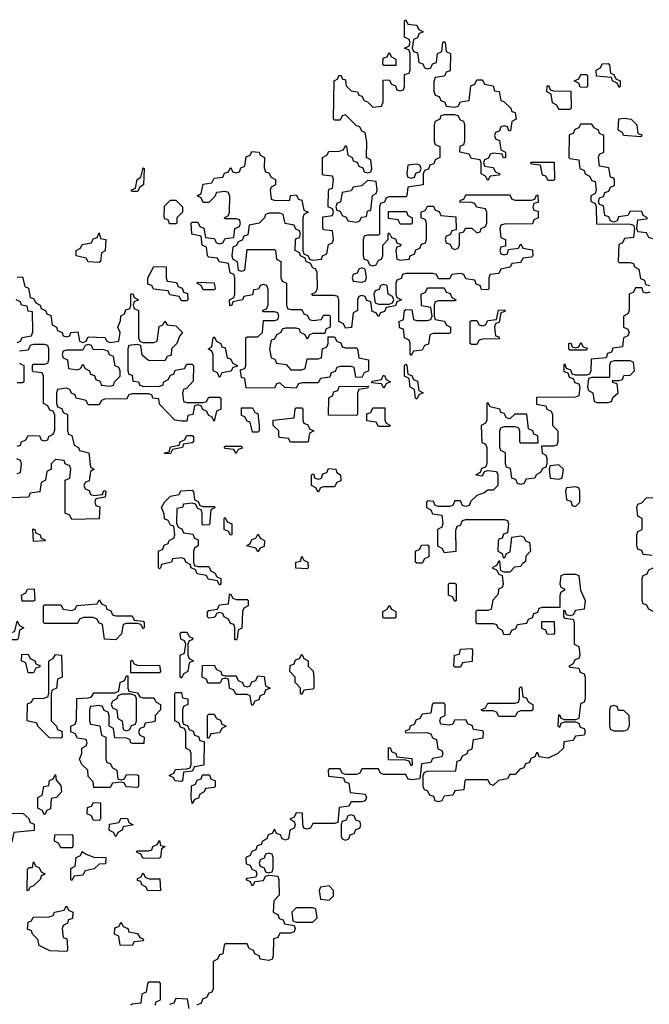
# Model space of a CAD drawing. Header units: inches. Extents: x 2774406 to 2911609, y 892737 to 1000506.
# Tile 52 of 79: x 2811619 to 2813920, y 965113 to 968714. Entities that reach past the tile are written whole.
import ezdxf

# ---------------------------------------------------------------- set-up
doc = ezdxf.new("R2010")
doc.units = ezdxf.units.IN
doc.header["$MEASUREMENT"] = 0
doc.layers.add('C8916', color=7, linetype='Continuous')

msp = doc.modelspace()

# ---------------------------------------------------------------- linework, layer by layer
at = {"layer": 'C8916', "color": 6}
for points in [[(2813110, 968534), (2813122, 968538), (2813128, 968552), (2813142, 968558), (2813146, 968590), (2813162, 968598), (2813166, 968630), (2813170, 968634), (2813174, 968630), (2813178, 968598), (2813194, 968590), (2813192.7, 968527.3), (2813178, 968522), (2813172, 968508), (2813138, 968502), (2813132.7, 968487.3), (2813132.7, 968452.7), (2813138, 968438), (2813152.7, 968432.7), (2813158, 968418), (2813172.7, 968412.7), (2813178, 968398), (2813210, 968394), (2813222, 968398), (2813230, 968414), (2813262, 968418), (2813267.3, 968472.7), (2813282, 968478), (2813290, 968494), (2813310, 968494), (2813318, 968478), (2813350, 968472), (2813354, 968454), (2813371.1, 968451.1), (2813378, 968418), (2813390, 968414), (2813414, 968390), (2813418, 968378), (2813430, 968374), (2813434, 968350), (2813418, 968342), (2813412.7, 968307.3), (2813407.3, 968307.3), (2813402, 968322), (2813390, 968326), (2813378, 968322), (2813372.7, 968307.3), (2813358, 968302), (2813354, 968290), (2813358, 968278), (2813372.7, 968272.7), (2813378, 968238), (2813394, 968230), (2813394, 968210), (2813387.3, 968207.3), (2813382, 968222), (2813350, 968226), (2813338, 968222), (2813332.7, 968207.3), (2813318, 968202), (2813314, 968190), (2813318, 968178), (2813350, 968174), (2813358, 968158), (2813374, 968150), (2813370, 968146), (2813338, 968142), (2813330, 968126), (2813322, 968142), (2813306, 968150), (2813306, 968190), (2813302, 968202), (2813270, 968206), (2813262, 968222), (2813228, 968230), (2813228.4, 968251.6), (2813242, 968258), (2813246, 968270), (2813246, 968330), (2813242, 968342), (2813230, 968346), (2813222, 968362), (2813210, 968366), (2813170, 968366), (2813158, 968362), (2813154, 968350), (2813138, 968342), (2813134, 968330), (2813134, 968270), (2813138, 968258), (2813154, 968250), (2813154, 968210), (2813138, 968202), (2813132.7, 968187.3), (2813118, 968182), (2813112.7, 968167.3), (2813098, 968162), (2813094, 968150), (2813094, 968110), (2813038, 968102), (2813034, 968070), (2813030, 968066), (2812970, 968066), (2812958, 968062), (2812952.7, 968047.3), (2812938, 968042), (2812934, 968030), (2812934, 967930), (2812930, 967926), (2812890, 967926), (2812878, 967922), (2812874, 967910), (2812874, 967850), (2812878, 967838), (2812890, 967834), (2812898, 967818), (2812910, 967814), (2812922, 967818), (2812930, 967834), (2812942, 967838), (2812946, 967850), (2812946, 967890), (2812966, 967910), (2812966, 967930), (2812970, 967934), (2812978, 967918), (2812992.7, 967912.7), (2812998, 967898), (2813012, 967892), (2813010, 967886), (2812998, 967882), (2812994, 967870), (2812998, 967838), (2813010, 967834), (2813042, 967838), (2813046, 967850), (2813062, 967858), (2813067.3, 967872.7), (2813082, 967878), (2813087.3, 967892.7), (2813102, 967898), (2813106, 967910), (2813106, 967970), (2813102, 967982), (2813086, 967990), (2813086, 968010), (2813102, 968018), (2813110, 968032), (2813132, 968032), (2813138, 968018), (2813152.7, 968012.7), (2813158, 967998), (2813212.7, 967992.7), (2813214, 967946), (2813198, 967942), (2813192.7, 967927.3), (2813178, 967922), (2813174, 967910), (2813178, 967898), (2813192.7, 967892.7), (2813198, 967878), (2813210, 967874), (2813222, 967878), (2813226, 967890), (2813226, 967934), (2813242, 967938), (2813248, 967952), (2813271.6, 967951.6), (2813290, 967934), (2813302, 967938), (2813306, 967950), (2813322, 967958), (2813326, 967970), (2813326, 968010), (2813322, 968022), (2813288.4, 968028.4), (2813282, 968042), (2813270, 968046), (2813227.3, 968047.3), (2813230, 968054), (2813242, 968058), (2813250, 968074), (2813410, 968074), (2813418, 968058), (2813430, 968054), (2813490, 968054), (2813502, 968058), (2813507.3, 968072.7), (2813512.7, 968072.7), (2813514, 968046), (2813498, 968042), (2813494, 968030), (2813498, 968018), (2813514, 968014), (2813514, 967990), (2813498, 967982), (2813492.7, 967967.3), (2813390, 967966), (2813378, 967962), (2813374, 967950), (2813378, 967918), (2813394, 967910), (2813394, 967886), (2813378, 967882), (2813374, 967870), (2813378, 967858), (2813390, 967854), (2813402, 967858), (2813406, 967874), (2813442, 967878), (2813450, 967894), (2813458, 967878), (2813492.7, 967872.7), (2813494, 967850), (2813490, 967846), (2813458, 967842), (2813450, 967826), (2813418, 967822), (2813411.6, 967808.4), (2813378, 967802), (2813370, 967786), (2813338, 967782), (2813334, 967770), (2813334, 967730), (2813330, 967726), (2813307.3, 967727.3), (2813302, 967742), (2813287.3, 967747.3), (2813282, 967762), (2813250, 967766), (2813242, 967782), (2813230, 967786), (2813198, 967782), (2813190, 967766), (2813150, 967766), (2813142, 967782), (2813130, 967786), (2813030, 967786), (2813018, 967782), (2813012.7, 967767.3), (2812998, 967762), (2812994, 967750), (2812994, 967710), (2812998, 967698), (2813014, 967690), (2812998, 967682), (2812992.7, 967667.3), (2812958, 967662), (2812952.7, 967647.3), (2812938, 967642), (2812930, 967628), (2812922, 967642), (2812907.3, 967647.3), (2812902, 967682), (2812887.3, 967687.3), (2812882, 967702), (2812870, 967706), (2812858, 967702), (2812854, 967690), (2812854, 967650), (2812838, 967642), (2812831.6, 967588.4), (2812810, 967586), (2812802, 967602), (2812786, 967610), (2812786, 967690), (2812782, 967702), (2812770, 967706), (2812690, 967706), (2812686, 967710), (2812702, 967718), (2812707.3, 967732.7), (2812706, 967790), (2812702, 967802), (2812690, 967806), (2812682, 967822), (2812666, 967830), (2812662, 967842), (2812646, 967850), (2812642, 967862), (2812626, 967870), (2812627.3, 967907.3), (2812630, 967914), (2812642, 967918), (2812646, 967930), (2812642, 967942), (2812628, 967948), (2812622, 967962), (2812588.9, 967968.9), (2812582, 968002), (2812570, 968006), (2812530, 968006), (2812518, 968002), (2812514, 967990), (2812494, 967970), (2812458, 967962), (2812452.7, 967927.3), (2812438, 967922), (2812432.7, 967907.3), (2812418, 967902), (2812412, 967888), (2812398, 967882), (2812394, 967850), (2812398, 967838), (2812414, 967830), (2812418, 967798), (2812430, 967794), (2812442, 967798), (2812450, 967874), (2812550, 967874), (2812554, 967870), (2812558, 967838), (2812574, 967830), (2812574, 967770), (2812578, 967758), (2812594, 967750), (2812594, 967670), (2812598, 967658), (2812610, 967654), (2812650, 967654), (2812658, 967638), (2812670, 967634), (2812678, 967618), (2812690, 967614), (2812722, 967618), (2812730, 967634), (2812750, 967634), (2812754, 967630), (2812754, 967590), (2812738, 967582), (2812734, 967566), (2812690, 967566), (2812678, 967562), (2812670, 967546), (2812662, 967562), (2812646, 967570), (2812642, 967582), (2812630, 967586), (2812590, 967586), (2812578, 967582), (2812574, 967570), (2812558, 967562), (2812550, 967546), (2812538, 967542), (2812532, 967510), (2812538, 967478), (2812552, 967472), (2812558, 967458), (2812592.7, 967452.7), (2812610, 967434), (2812650, 967434), (2812662, 967438), (2812670, 967474), (2812710, 967474), (2812722, 967478), (2812726, 967510), (2812742, 967518), (2812746, 967530), (2812746, 967554), (2812770, 967554), (2812778, 967538), (2812792.7, 967532.7), (2812798, 967518), (2812810, 967514), (2812850, 967514), (2812854, 967510), (2812858, 967478), (2812894, 967470), (2812894, 967430), (2812878, 967422), (2812870, 967406), (2812847.3, 967407.3), (2812842, 967442), (2812830, 967446), (2812790, 967446), (2812778, 967442), (2812772.7, 967427.3), (2812758, 967422), (2812752.7, 967407.3), (2812718, 967402), (2812710, 967386), (2812650, 967386), (2812638, 967382), (2812630, 967366), (2812588.4, 967368.4), (2812570, 967386), (2812558, 967382), (2812550, 967366), (2812447.3, 967367.3), (2812442, 967402), (2812430, 967406), (2812426, 967430), (2812426, 967434), (2812442, 967438), (2812446, 967450), (2812446, 967550), (2812450, 967554), (2812490, 967554), (2812506, 967570), (2812510, 967614), (2812550, 967614), (2812562, 967618), (2812566, 967630), (2812562, 967642), (2812550, 967646), (2812510, 967646), (2812506, 967650), (2812522, 967658), (2812527.3, 967672.7), (2812527.3, 967727.3), (2812522, 967742), (2812510, 967746), (2812498, 967742), (2812491.6, 967728.4), (2812474, 967726), (2812470, 967708), (2812438, 967702), (2812434, 967690), (2812398, 967682), (2812394, 967670), (2812387.3, 967667.3), (2812386, 967690), (2812402, 967698), (2812406, 967710), (2812406, 967770), (2812402, 967782), (2812388.7, 967788.7), (2812382, 967822), (2812348.4, 967828.4), (2812342, 967842), (2812310, 967846), (2812306, 967850), (2812302, 967882), (2812286, 967890), (2812282, 967922), (2812248, 967930), (2812246, 967970), (2812250, 967974), (2812270, 967974), (2812278, 967958), (2812291.6, 967951.6), (2812298, 967918), (2812330, 967914), (2812338, 967898), (2812350, 967894), (2812362, 967898), (2812370, 967914), (2812402, 967918), (2812406, 967950), (2812422, 967958), (2812426, 967970), (2812422, 967982), (2812410, 967986), (2812370, 967986), (2812366, 967990), (2812382, 967998), (2812386, 968010), (2812387.3, 968067.3), (2812382, 968082), (2812370, 968086), (2812338, 968082), (2812332.7, 968067.3), (2812310, 968046), (2812290, 968046), (2812282, 968062), (2812268, 968070), (2812282, 968078), (2812290, 968112), (2812322, 968118), (2812330, 968134), (2812362, 968138), (2812367.3, 968152.7), (2812382, 968158), (2812390, 968174), (2812398, 968158), (2812410, 968154), (2812422, 968158), (2812427.3, 968172.7), (2812442, 968178), (2812447.3, 968212.7), (2812462, 968218), (2812468, 968232), (2812494, 968230), (2812498, 968218), (2812514, 968210), (2812512.7, 968172.7), (2812518, 968158), (2812530, 968154), (2812538, 968138), (2812554, 968130), (2812554, 968110), (2812538, 968102), (2812534, 968090), (2812538, 968058), (2812552.7, 968052.7), (2812606, 968054), (2812608.9, 968071.1), (2812630, 968074), (2812638, 968058), (2812650, 968054), (2812658, 968018), (2812674, 968010), (2812658, 968002), (2812654, 967990), (2812654, 967870), (2812658, 967858), (2812674, 967850), (2812678, 967838), (2812690, 967834), (2812722, 967838), (2812726, 967850), (2812742, 967858), (2812748, 967892), (2812762, 967898), (2812766, 967910), (2812762, 967942), (2812730, 967946), (2812727.3, 967952.7), (2812727.3, 967992.7), (2812762, 967998), (2812766, 968010), (2812762, 968022), (2812746, 968030), (2812747.3, 968087.3), (2812750, 968094), (2812762, 968098), (2812766, 968130), (2812762, 968142), (2812730, 968146), (2812726, 968150), (2812726, 968210), (2812742, 968218), (2812748.4, 968231.6), (2812787.3, 968232.7), (2812802, 968238), (2812810, 968254), (2812814, 968250), (2812818, 968218), (2812834, 968210), (2812838, 968198), (2812852.7, 968192.7), (2812858, 968178), (2812872.7, 968172.7), (2812878, 968158), (2812890, 968154), (2812902, 968158), (2812906, 968170), (2812902, 968202), (2812886, 968210), (2812887.3, 968267.3), (2812882, 968302), (2812870, 968306), (2812862, 968322), (2812850, 968326), (2812810, 968366), (2812798, 968362), (2812790, 968346), (2812770, 968346), (2812766, 968350), (2812768, 968490), (2812782, 968498), (2812786, 968510), (2812794, 968510), (2812798, 968498), (2812810, 968494), (2812812.7, 968472.7), (2812830, 968454), (2812854, 968450), (2812858, 968438), (2812870, 968434), (2812878, 968418), (2812890, 968414), (2812910, 968394), (2812942, 968398), (2812947.3, 968412.7), (2812947.3, 968492.7), (2812970, 968494), (2812978, 968478), (2812992.7, 968472.7), (2812998, 968458), (2813010, 968454), (2813022, 968458), (2813026, 968470), (2813026, 968514), (2813042, 968518), (2813046, 968530), (2813046, 968590), (2813042, 968602), (2813026, 968610), (2813042, 968618), (2813046, 968630), (2813042, 968642), (2813026, 968650), (2813026, 968710), (2813030, 968714), (2813038, 968698), (2813070, 968694), (2813078, 968678), (2813094, 968670), (2813078, 968662), (2813072.7, 968647.3), (2813058, 968642), (2813054, 968610), (2813058, 968598), (2813072.7, 968592.7), (2813078, 968558), (2813092, 968552), (2813098, 968538)], [(2812950, 968546), (2812946, 968550), (2812947.3, 968572.7), (2812962, 968578), (2812970, 968594), (2812978, 968578), (2812994, 968570), (2812994, 968546), (2812990, 968546)], [(2813810, 968466), (2813802, 968482), (2813786, 968490), (2813782, 968502), (2813727.3, 968507.3), (2813726, 968530), (2813742, 968538), (2813747.3, 968552.7), (2813770, 968554), (2813774, 968550), (2813778, 968518), (2813790, 968514), (2813798, 968498), (2813814, 968490), (2813814, 968470)], [(2813690, 968466), (2813667.3, 968467.3), (2813662, 968482), (2813646, 968490), (2813662, 968498), (2813670, 968514), (2813690, 968514), (2813694, 968510), (2813694, 968470)], [(2813590, 968386), (2813582, 968402), (2813566, 968410), (2813562, 968442), (2813546, 968450), (2813547.3, 968472.7), (2813552.7, 968472.7), (2813558, 968458), (2813570, 968454), (2813632.7, 968452.7), (2813634, 968390), (2813630, 968386)], [(2813890, 968286), (2813826, 968290), (2813822, 968302), (2813806, 968310), (2813808.7, 968351.3), (2813830, 968354), (2813854, 968350), (2813874, 968330), (2813878, 968298), (2813892.7, 968292.7)], [(2813070, 968186), (2813038, 968182), (2813034, 968150), (2813038, 968138), (2813050, 968134), (2813062, 968138), (2813067.3, 968152.7), (2813082, 968158), (2813086, 968170), (2813082, 968182)], [(2813550, 968126), (2813542, 968142), (2813530, 968146), (2813522, 968182), (2813490, 968186), (2813487.3, 968192.7), (2813572.7, 968192.7), (2813574, 968130), (2813570, 968126)], [(2812030, 968086), (2812026, 968090), (2812042, 968098), (2812048, 968130), (2812062, 968138), (2812070, 968172), (2812074, 968170), (2812072, 968110), (2812058, 968102), (2812050, 968086)], [(2812890, 968126), (2812870, 968106), (2812838, 968102), (2812830, 968088), (2812798, 968082), (2812791.6, 968048.4), (2812778, 968042), (2812774, 968030), (2812778, 968018), (2812790, 968014), (2812798, 967998), (2812812, 967992), (2812818, 967978), (2812850, 967974), (2812862, 967978), (2812868.4, 967991.6), (2812886, 967994), (2812890, 968014), (2812902, 968018), (2812908.4, 968071.6), (2812922, 968078), (2812926, 968090), (2812922, 968122)], [(2812167.3, 967967.3), (2812162, 967982), (2812150, 967986), (2812147.3, 967992.7), (2812148.4, 968031.6), (2812170, 968054), (2812190, 968054), (2812214, 968030), (2812214, 968010), (2812194, 967990), (2812194, 967970), (2812190, 967968)], [(2813010, 967966), (2813002, 967982), (2812967.3, 967987.3), (2812967.3, 968012.7), (2813032.7, 968012.7), (2813038, 967998), (2813054, 967990), (2813054, 967970), (2813050, 967966)], [(2811910, 967826), (2811870, 967828), (2811862, 967842), (2811826, 967850), (2811826, 967870), (2811842, 967878), (2811848, 967892), (2811882, 967898), (2811887.3, 967912.7), (2811902, 967918), (2811910, 967934), (2811914, 967914), (2811934, 967910), (2811931.6, 967868.4), (2811918, 967862), (2811914, 967830)], [(2812210, 967686), (2812202, 967702), (2812168.4, 967708.4), (2812162, 967722), (2812108.4, 967728.4), (2812102, 967742), (2812087.3, 967747.3), (2812088, 967770), (2812109, 967811), (2812154, 967810), (2812154, 967770), (2812158, 967758), (2812192.7, 967752.7), (2812198, 967738), (2812212.7, 967732.7), (2812218, 967718), (2812232.7, 967712.7), (2812234, 967690), (2812230, 967686)], [(2812870, 967806), (2812858, 967802), (2812852.7, 967787.3), (2812838, 967782), (2812834, 967770), (2812838, 967758), (2812870, 967754), (2812882, 967758), (2812886, 967770), (2812882, 967802)], [(2812290, 967726), (2812282, 967742), (2812266, 967750), (2812270, 967754), (2812330, 967752), (2812334, 967730), (2812330, 967726)], [(2812950, 967746), (2812938, 967742), (2812932.7, 967727.3), (2812918, 967722), (2812914, 967710), (2812918, 967678), (2812930, 967674), (2812970, 967674), (2812982, 967678), (2812986, 967690), (2812982, 967702), (2812966, 967710), (2812962, 967742)], [(2813050, 967486), (2813046, 967490), (2813046, 967530), (2813042, 967542), (2813026, 967550), (2813022, 967582), (2813007.3, 967587.3), (2813006, 967610), (2813022, 967618), (2813026, 967650), (2813030, 967654), (2813052.7, 967652.7), (2813058, 967618), (2813070, 967614), (2813110, 967614), (2813122, 967618), (2813126, 967630), (2813122, 967662), (2813087.3, 967667.3), (2813086, 967710), (2813102, 967718), (2813110, 967734), (2813170, 967734), (2813178, 967718), (2813192.7, 967712.7), (2813198, 967698), (2813214, 967690), (2813210, 967686), (2813150, 967686), (2813138, 967682), (2813134, 967670), (2813134, 967630), (2813138, 967618), (2813172, 967612), (2813178, 967598), (2813194, 967590), (2813194, 967570), (2813190, 967566), (2813130, 967566), (2813118, 967562), (2813112.7, 967527.3), (2813098, 967522), (2813090, 967506), (2813058, 967502)], [(2813270, 967526), (2813266, 967530), (2813266, 967610), (2813270, 967614), (2813290, 967614), (2813298, 967598), (2813310, 967594), (2813322, 967598), (2813330, 967614), (2813362, 967618), (2813368.7, 967651.3), (2813392.7, 967652.7), (2813392.7, 967647.3), (2813378, 967642), (2813371.6, 967608.4), (2813358, 967602), (2813354, 967590), (2813358, 967558), (2813370, 967554), (2813372.7, 967547.3), (2813310, 967546), (2813298, 967542), (2813290, 967526)], [(2812350, 967406), (2812342, 967422), (2812326, 967430), (2812326, 967490), (2812322, 967502), (2812308, 967510), (2812322, 967518), (2812326, 967550), (2812330, 967554), (2812338, 967538), (2812354, 967530), (2812358, 967518), (2812370, 967514), (2812378, 967478), (2812390, 967474), (2812398, 967458), (2812414, 967450), (2812414, 967446), (2812398, 967442), (2812391.6, 967428.4), (2812358, 967422)], [(2811870, 967526), (2811858, 967522), (2811850, 967506), (2811790, 967506), (2811778, 967502), (2811774, 967490), (2811778, 967478), (2811794, 967470), (2811798, 967438), (2811830, 967434), (2811842, 967438), (2811850, 967454), (2811858, 967438), (2811874, 967430), (2811878, 967418), (2811892.7, 967412.7), (2811898, 967398), (2811912.7, 967392.7), (2811918, 967378), (2811950, 967374), (2811962, 967378), (2811966, 967390), (2811986, 967410), (2811986, 967430), (2811982, 967442), (2811968.4, 967448.4), (2811962, 967482), (2811948, 967488), (2811942, 967502), (2811927.3, 967507.3), (2811888, 967508), (2811882, 967522)], [(2813630, 967506), (2813626, 967510), (2813626, 967530), (2813632.7, 967532.7), (2813638, 967518), (2813650, 967514), (2813662, 967518), (2813670, 967534), (2813678, 967518), (2813692.7, 967512.7), (2813690, 967506)], [(2813850, 967466), (2813790, 967466), (2813778, 967462), (2813774, 967450), (2813774, 967406), (2813710, 967406), (2813698, 967402), (2813694, 967370), (2813698, 967358), (2813714, 967350), (2813718, 967318), (2813730, 967314), (2813770, 967314), (2813782, 967318), (2813787.3, 967332.7), (2813806, 967350), (2813802, 967382), (2813787.3, 967387.3), (2813786, 967394), (2813810, 967394), (2813822, 967398), (2813827.3, 967412.7), (2813850, 967414), (2813866, 967430), (2813862, 967462)], [(2813070, 967326), (2813066, 967330), (2813062, 967362), (2813046, 967370), (2813042, 967402), (2813026, 967410), (2813026, 967450), (2813030, 967454), (2813034, 967450), (2813038, 967418), (2813052.7, 967412.7), (2813058, 967398), (2813072.7, 967392.7), (2813078, 967358), (2813094, 967350), (2813078, 967342)], [(2812950, 967366), (2812942, 967382), (2812906, 967386), (2812907.3, 967392.7), (2812942, 967398), (2812947.3, 967412.7), (2812952.7, 967412.7), (2812958, 967398), (2812974, 967390), (2812958, 967382)], [(2812850, 967266), (2812747.3, 967267.3), (2812748.4, 967331.6), (2812762, 967338), (2812767.3, 967352.7), (2812782, 967358), (2812787.3, 967372.7), (2812894, 967374), (2812890, 967366), (2812858, 967362), (2812854, 967350), (2812854, 967270)], [(2812470, 967206), (2812462, 967242), (2812450, 967246), (2812442, 967262), (2812430, 967266), (2812430, 967294), (2812470, 967294), (2812478, 967278), (2812490, 967274), (2812494, 967230), (2812494, 967210), (2812490, 967206)], [(2812608.7, 967168.7), (2812602, 967182), (2812570, 967186), (2812566, 967190), (2812566, 967210), (2812546, 967230), (2812546, 967250), (2812622, 967258), (2812626, 967290), (2812630, 967294), (2812650, 967294), (2812654, 967290), (2812654, 967250), (2812658, 967238), (2812672.7, 967232.7), (2812678, 967218), (2812694, 967210), (2812678, 967202), (2812674, 967170), (2812670, 967168.7)], [(2812930, 967226), (2812922, 967242), (2812887.3, 967247.3), (2812887.3, 967272.7), (2812902, 967278), (2812910, 967294), (2812954, 967294), (2812954, 967250), (2812958, 967238), (2812974, 967230), (2812970, 967226)], [(2812150, 967126), (2812148, 967130), (2812166, 967134), (2812170, 967152), (2812202, 967158), (2812206, 967170), (2812222, 967178), (2812230, 967194), (2812250, 967194), (2812254, 967190), (2812254, 967170), (2812250, 967166), (2812218, 967162), (2812214, 967150), (2812178, 967142), (2812170, 967128)], [(2812410, 967128), (2812402, 967142), (2812370, 967146), (2812366, 967150), (2812370, 967154), (2812430, 967154), (2812432.7, 967147.3), (2812418, 967142)], [(2812710, 966986), (2812702, 967002), (2812686, 967010), (2812686, 967050), (2812692.7, 967052.7), (2812698, 967038), (2812710, 967034), (2812722, 967038), (2812727.3, 967052.7), (2812742, 967058), (2812747.3, 967072.7), (2812774, 967070), (2812778, 967058), (2812792, 967050), (2812792.7, 967027.3), (2812778, 967022), (2812770, 967006), (2812730, 967006), (2812718, 967002)], [(2813590, 967086), (2813558, 967082), (2813554, 967070), (2813558, 967038), (2813590, 967034), (2813602, 967038), (2813606, 967070)], [(2813650, 967006), (2813618, 967002), (2813614, 966990), (2813618, 966958), (2813632.7, 966952.7), (2813638, 966938), (2813650, 966934), (2813666, 966950), (2813666, 966990), (2813662, 967002)], [(2812290, 966934), (2812330, 966934), (2812334, 966930), (2812318, 966922), (2812312.7, 966867.3), (2812290, 966866), (2812286, 966870), (2812286, 966910), (2812282, 966922), (2812270, 966926), (2812262, 966942), (2812250, 966946), (2812218, 966942), (2812214, 966930), (2812194, 966926), (2812192.7, 966872.7), (2812198, 966858), (2812212, 966852), (2812218, 966838), (2812252, 966832), (2812258, 966818), (2812272, 966812), (2812272, 966790), (2812258, 966782), (2812254, 966770), (2812254, 966730), (2812258, 966718), (2812270, 966714), (2812310, 966714), (2812318, 966698), (2812334, 966690), (2812338, 966678), (2812354, 966670), (2812354, 966650), (2812350, 966646), (2812342, 966662), (2812308.4, 966668.4), (2812302, 966682), (2812267.3, 966687.3), (2812262, 966702), (2812246, 966710), (2812242, 966722), (2812226, 966730), (2812222, 966742), (2812210, 966746), (2812178, 966742), (2812174, 966730), (2812138, 966722), (2812134, 966710), (2812130, 966706), (2812126, 966710), (2812126, 966770), (2812142, 966778), (2812147.3, 966792.7), (2812162, 966798), (2812166, 966810), (2812182, 966818), (2812186, 966830), (2812182, 966862), (2812170, 966866), (2812162, 966882), (2812148.4, 966888.4), (2812147.3, 966907.3), (2812138, 966930), (2812148, 966950), (2812170, 966972), (2812202, 966978), (2812208.4, 966991.6), (2812250, 966994), (2812254, 966990), (2812258, 966958), (2812272, 966952), (2812278, 966938)], [(2812390, 966828.7), (2812382, 966842), (2812366, 966850), (2812366, 966890), (2812370, 966894), (2812378, 966878), (2812394, 966870), (2812394, 966830)], [(2811670, 966806), (2811667.3, 966852.7), (2811674, 966850), (2811678, 966838), (2811694, 966830), (2811698, 966818), (2811712, 966812), (2811710, 966808)], [(2812490, 966768), (2812482, 966782), (2812448.7, 966790), (2812462, 966798), (2812467.3, 966812.7), (2812482, 966818), (2812490, 966832), (2812498, 966818), (2812514, 966810), (2812512.7, 966787.3), (2812498, 966782)], [(2813070, 966726), (2813066, 966730), (2813066, 966770), (2813082, 966778), (2813087.3, 966792.7), (2813110, 966794), (2813114, 966790), (2813114, 966750), (2813098, 966742), (2813090, 966726)], [(2812670, 966706), (2812628.4, 966708.4), (2812628, 966730), (2812646, 966734), (2812650, 966752), (2812658, 966738), (2812672, 966730), (2812674, 966710)], [(2813210, 966586), (2813202, 966602), (2813186, 966610), (2813186, 966650), (2813190, 966654), (2813210, 966654), (2813214, 966650), (2813214, 966590)], [(2811628, 966588), (2811626, 966610), (2811642, 966618), (2811648.4, 966631.6), (2811672.7, 966632.7), (2811674, 966590), (2811670, 966588)], [(2812410, 966594), (2812450, 966594), (2812454, 966590), (2812454, 966570), (2812438, 966562), (2812434, 966550), (2812431.6, 966488.4), (2812418, 966482), (2812414, 966450), (2812410, 966446), (2812406, 966446), (2812406, 966490), (2812402, 966502), (2812390, 966506), (2812382, 966522), (2812366, 966530), (2812362, 966542), (2812350, 966546), (2812338, 966542), (2812334, 966530), (2812327.3, 966527.3), (2812310, 966526), (2812306, 966530), (2812306, 966550), (2812310, 966554), (2812342, 966558), (2812350, 966574), (2812382, 966578), (2812386, 966610), (2812390, 966614), (2812398, 966598)], [(2811970, 966534), (2812030, 966534), (2812038, 966518), (2812070, 966514), (2812074, 966510), (2812074, 966490), (2812070, 966486), (2812062, 966502), (2812050, 966506), (2812010, 966506), (2811998, 966502), (2811991.3, 966468.7), (2811970, 966446), (2811928.7, 966448.7), (2811922, 966502), (2811908, 966508), (2811902, 966522), (2811887.3, 966527.3), (2811852.7, 966527.3), (2811838, 966522), (2811830, 966506), (2811710, 966506), (2811706, 966510), (2811706, 966570), (2811710, 966574), (2811770, 966574), (2811778, 966558), (2811810, 966554), (2811822, 966558), (2811828.4, 966571.6), (2811902, 966578), (2811910, 966592), (2811918, 966578), (2811934, 966570), (2811938, 966558), (2811952.7, 966552.7), (2811958, 966538)], [(2812950, 966526), (2812946, 966530), (2812946, 966550), (2812962, 966558), (2812970, 966572), (2812978, 966558), (2812994, 966550), (2812994, 966530), (2812990, 966526)], [(2811590, 966446), (2811586, 966470), (2811602, 966478), (2811610, 966514), (2811618, 966498), (2811634, 966490), (2811618, 966482), (2811614, 966450), (2811610, 966446)], [(2813570, 966466), (2813547.3, 966467.3), (2813542, 966482), (2813527.3, 966487.3), (2813527.3, 966512.7), (2813572.7, 966512.7), (2813574, 966470)], [(2812210, 966306), (2812206, 966310), (2812206, 966390), (2812222, 966398), (2812226, 966430), (2812222, 966442), (2812208.4, 966448.4), (2812206, 966470), (2812210, 966474), (2812230, 966474), (2812238, 966458), (2812252, 966452), (2812250, 966446), (2812238, 966442), (2812234, 966430), (2812234, 966390), (2812238, 966378), (2812254, 966370), (2812238, 966362), (2812234, 966330), (2812218, 966322)], [(2811650, 966326), (2811642, 966362), (2811626, 966370), (2811627.3, 966392.7), (2811650, 966394), (2811658, 966378), (2811674, 966370), (2811678, 966358), (2811692.7, 966352.7), (2811692.7, 966347.3), (2811678, 966342), (2811670, 966326)], [(2811770, 966086), (2811728.4, 966088.4), (2811686, 966130), (2811682, 966142), (2811646, 966150), (2811647.3, 966212.7), (2811662, 966218), (2811668.4, 966231.6), (2811707.3, 966232.7), (2811722, 966238), (2811726, 966250), (2811726, 966370), (2811742, 966378), (2811750, 966392), (2811772, 966390), (2811774, 966310), (2811758, 966302), (2811754, 966270), (2811738, 966262), (2811734, 966250), (2811734, 966150), (2811754, 966130), (2811758, 966118), (2811772.7, 966112.7), (2811774, 966090)], [(2812650, 966246), (2812646, 966250), (2812646, 966270), (2812626, 966290), (2812626, 966310), (2812606, 966330), (2812607.3, 966352.7), (2812622, 966358), (2812627.3, 966372.7), (2812642, 966378), (2812650, 966394), (2812658, 966378), (2812674, 966370), (2812674, 966350), (2812691.3, 966331.3), (2812694, 966310), (2812694, 966270), (2812690, 966266), (2812658, 966262)], [(2813210, 966346), (2813206, 966350), (2813208, 966390), (2813226, 966394), (2813230, 966412), (2813270, 966414), (2813274, 966410), (2813272.7, 966367.3), (2813238, 966362), (2813230, 966346)], [(2812052.7, 966352.7), (2812130, 966354), (2812134, 966330), (2812130, 966326), (2812026, 966326), (2812026, 966370), (2812030, 966372), (2812038, 966358)], [(2812370, 966314), (2812410, 966314), (2812418, 966298), (2812434, 966290), (2812438, 966278), (2812450, 966274), (2812462, 966278), (2812468, 966292), (2812482, 966298), (2812490, 966314), (2812512.7, 966312.7), (2812518, 966278), (2812534, 966270), (2812518, 966262), (2812512.7, 966247.3), (2812498, 966242), (2812492.7, 966227.3), (2812478, 966222), (2812470, 966206), (2812466, 966210), (2812462, 966242), (2812450, 966246), (2812410, 966246), (2812402, 966262), (2812386, 966270), (2812382, 966302), (2812370, 966306), (2812358, 966302), (2812352, 966288), (2812307.3, 966287.3), (2812302, 966302), (2812286, 966310), (2812287.3, 966352.7), (2812330, 966354), (2812338, 966338), (2812354, 966330), (2812358, 966318)], [(2812070, 966234), (2812110, 966234), (2812118, 966218), (2812134, 966210), (2812134, 966190), (2812114, 966170), (2812114, 966150), (2812110, 966146), (2812078, 966142), (2812072.7, 966127.3), (2812058, 966122), (2812054, 966110), (2812058, 966098), (2812074, 966090), (2812072.7, 966067.3), (2812032.7, 966067.3), (2812026, 966070), (2812022, 966082), (2812010, 966086), (2811967.3, 966087.3), (2811962, 966122), (2811946, 966130), (2811946, 966170), (2811942, 966182), (2811928, 966188), (2811922, 966202), (2811910, 966206), (2811878, 966202), (2811874, 966190), (2811874, 966150), (2811878, 966138), (2811912, 966132), (2811918, 966098), (2811934, 966090), (2811934, 966010), (2811938, 965998), (2811950, 965994), (2811958, 965978), (2811974, 965970), (2811978, 965938), (2811990, 965934), (2812002, 965938), (2812010, 965954), (2812050, 965952), (2812054, 965950), (2812054, 965910), (2812050, 965906), (2812008.4, 965908.4), (2812002, 965922), (2811990, 965926), (2811958, 965922), (2811950, 965906), (2811890, 965906), (2811887.3, 965927.3), (2811870, 965946), (2811868, 965970), (2811846, 965990), (2811838, 966010), (2811846, 966030), (2811846, 966050), (2811862, 966058), (2811866, 966070), (2811862, 966082), (2811830, 966086), (2811822, 966102), (2811806, 966110), (2811806, 966130), (2811822, 966138), (2811827.3, 966152.7), (2811828, 966232), (2811870, 966234), (2811882, 966238), (2811890, 966252), (2811967.3, 966252.7), (2811982, 966258), (2811986, 966290), (2812002, 966298), (2812010, 966314), (2812014, 966314), (2812014, 966270), (2812018, 966258), (2812050, 966252), (2812058, 966238)], [(2812027.3, 966247.3), (2811992.7, 966247.3), (2811978, 966242), (2811974, 966230), (2811958, 966222), (2811954, 966210), (2811958, 966198), (2811974, 966190), (2811978, 966158), (2811994, 966150), (2811998, 966118), (2812010, 966114), (2812022, 966118), (2812027.3, 966132.7), (2812042, 966138), (2812046, 966150), (2812046, 966230), (2812042, 966242)], [(2812210, 965928), (2812186, 965930), (2812182, 965942), (2812166, 965950), (2812182, 965958), (2812188.4, 965971.6), (2812230, 965974), (2812242, 965978), (2812246, 965990), (2812246, 966030), (2812242, 966042), (2812226, 966050), (2812226, 966110), (2812222, 966122), (2812207.3, 966127.3), (2812202, 966142), (2812186, 966150), (2812186, 966250), (2812190, 966254), (2812210, 966254), (2812214, 966234), (2812234, 966230), (2812234, 966210), (2812218, 966202), (2812214, 966190), (2812214, 966150), (2812218, 966138), (2812232.7, 966132.7), (2812238, 966118), (2812252.7, 966112.7), (2812258, 966098), (2812272.7, 966092.7), (2812278, 966078), (2812294, 966074), (2812292.7, 965987.3), (2812258, 965982), (2812250, 965966), (2812218, 965962), (2812214, 965930)], [(2813370, 966166), (2813362, 966182), (2813350, 966186), (2813310, 966186), (2813306, 966190), (2813322, 966198), (2813330, 966214), (2813430, 966214), (2813442, 966218), (2813446, 966230), (2813446, 966270), (2813450, 966274), (2813454, 966270), (2813458, 966238), (2813470, 966234), (2813478, 966218), (2813494, 966210), (2813494, 966190), (2813490, 966186), (2813450, 966186), (2813438, 966182), (2813430, 966166)], [(2813790, 966206), (2813778, 966202), (2813774, 966190), (2813774, 966130), (2813778, 966118), (2813790, 966114), (2813830, 966114), (2813842, 966118), (2813847.3, 966132.7), (2813846, 966170), (2813827.3, 966187.3), (2813808, 966188), (2813802, 966202)], [(2812306, 966086), (2812306, 966170), (2812310, 966174), (2812330, 966174), (2812338, 966158), (2812352.7, 966152.7), (2812358, 966138), (2812374, 966130), (2812358, 966122), (2812350, 966106), (2812318, 966102), (2812310, 966086)], [(2813050, 965986), (2813042, 966002), (2813030, 966006), (2812967.3, 966007.3), (2812967.3, 966052.7), (2812974, 966050), (2812978, 966038), (2812994, 966030), (2812998, 966018), (2813052.7, 966012.7), (2813054, 965990)], [(2811710, 965806), (2811702, 965822), (2811686, 965830), (2811686, 965870), (2811702, 965878), (2811708, 965910), (2811726, 965914), (2811728.4, 965931.6), (2811742, 965938), (2811750, 965954), (2811752.7, 965932.7), (2811770, 965914), (2811772, 965890), (2811754, 965870), (2811734, 965866), (2811731.3, 965828.7), (2811718, 965822)], [(2812250, 965848), (2812246, 965870), (2812247.3, 965912.7), (2812262, 965918), (2812267.3, 965932.7), (2812282, 965938), (2812287.3, 965952.7), (2812312.7, 965952.7), (2812318, 965938), (2812334, 965930), (2812334, 965910), (2812330, 965906), (2812298, 965902), (2812294, 965890), (2812278, 965882), (2812272.7, 965867.3), (2812258, 965862)], [(2811910, 965786), (2811887.3, 965787.3), (2811882, 965802), (2811866, 965810), (2811867.3, 965832.7), (2811882, 965838), (2811888.4, 965851.6), (2811914, 965850), (2811914, 965790)], [(2811570, 965706), (2811562, 965722), (2811548.4, 965728.4), (2811548, 965770), (2811570, 965794), (2811582, 965798), (2811590, 965812), (2811631.6, 965811.6), (2811652.7, 965792.7), (2811658, 965778), (2811671.6, 965771.6), (2811671.6, 965748.4), (2811598, 965742), (2811590, 965706)], [(2811970, 965726), (2811962, 965742), (2811946, 965750), (2811947.3, 965772.7), (2811982, 965778), (2811990, 965794), (2812012.7, 965792.7), (2812018, 965778), (2812034, 965770), (2811998, 965762), (2811994, 965750), (2811978, 965742)], [(2812830, 965806), (2812818, 965802), (2812812.7, 965787.3), (2812798, 965782), (2812794, 965770), (2812794, 965730), (2812798, 965718), (2812810, 965714), (2812822, 965718), (2812827.3, 965732.7), (2812842, 965738), (2812847.3, 965752.7), (2812862, 965758), (2812866, 965770), (2812862, 965782), (2812847.3, 965787.3), (2812842, 965802)], [(2811770, 965686), (2811762, 965702), (2811746, 965710), (2811747.3, 965732.7), (2811810, 965734), (2811814, 965730), (2811814, 965690), (2811810, 965686)], [(2812070, 965646), (2812062, 965662), (2812046, 965670), (2812050, 965674), (2812090, 965674), (2812102, 965678), (2812106, 965690), (2812122, 965698), (2812130, 965712), (2812134, 965694), (2812151.3, 965690), (2812138, 965682), (2812134, 965650), (2812130, 965648)], [(2811810, 965566), (2811806, 965570), (2811806, 965610), (2811822, 965618), (2811826, 965650), (2811842, 965658), (2811848, 965672), (2811862, 965662), (2811890, 965652), (2811934, 965650), (2811932.7, 965627.3), (2811910, 965626), (2811891.6, 965608.4), (2811858, 965602), (2811850, 965586), (2811818, 965582)], [(2812530, 965666), (2812518, 965662), (2812512.7, 965647.3), (2812498, 965642), (2812494, 965630), (2812498, 965618), (2812512.7, 965612.7), (2812518, 965598), (2812530, 965594), (2812542, 965598), (2812546, 965610), (2812546, 965650), (2812542, 965662)], [(2811650, 965528), (2811646, 965530), (2811648, 965608), (2811654, 965614), (2811666, 965614), (2811670, 965634), (2811678, 965618), (2811690, 965614), (2811698, 965598), (2811712, 965590), (2811698, 965582), (2811694, 965570), (2811670, 965546), (2811658, 965542)], [(2812130, 965528.7), (2812086, 965530), (2812082, 965542), (2812066, 965550), (2812062, 965562), (2812050, 965566), (2812050, 965574), (2812062, 965578), (2812070, 965594), (2812078, 965578), (2812092.7, 965572.7), (2812131.6, 965571.6), (2812134, 965530)], [(2812750, 965546), (2812718, 965542), (2812714, 965530), (2812718, 965498), (2812750, 965494), (2812766, 965510), (2812766, 965530)], [(2811790, 965306), (2811730, 965308.7), (2811690, 965328), (2811686, 965350), (2811666, 965370), (2811662, 965382), (2811648.4, 965388.4), (2811650, 965414), (2811662, 965418), (2811668.4, 965431.6), (2811727.3, 965432.7), (2811742, 965438), (2811746, 965450), (2811782, 965458), (2811790, 965474), (2811798, 965458), (2811814, 965450), (2811812.7, 965427.3), (2811798, 965422), (2811794, 965410), (2811778, 965402), (2811774, 965390), (2811778, 965358), (2811790, 965354), (2811792.7, 965347.3), (2811794, 965310)], [(2812690, 965466), (2812630, 965466), (2812614, 965450), (2812618, 965418), (2812630, 965414), (2812690, 965414), (2812706, 965430), (2812702, 965462)], [(2812030, 965328), (2811986, 965330), (2811982, 965362), (2811966, 965370), (2811967.3, 965392.7), (2811982, 965398), (2811990, 965414), (2811998, 965398), (2812014, 965390), (2812018, 965378), (2812050, 965372), (2812058, 965358), (2812071.6, 965351.6), (2812070, 965346), (2812038, 965342)]]:
    msp.add_lwpolyline(points, close=True, dxfattribs=at)
for points in [[(2813932.7, 967912.7), (2813918, 967918), (2813910, 967934), (2813878, 967938), (2813874, 967950), (2813878, 967982), (2813910, 967986), (2813914, 967990), (2813898, 967998), (2813892.7, 968012.7), (2813850, 968014), (2813842, 967998), (2813807.3, 967992.7), (2813802, 967978), (2813790, 967974), (2813778, 967978), (2813772.7, 967992.7), (2813758, 967998), (2813752.7, 968032.7), (2813738, 968038), (2813734, 968050), (2813738, 968062), (2813752.7, 968067.3), (2813758, 968082), (2813772.7, 968087.3), (2813778, 968102), (2813792.7, 968107.3), (2813792.7, 968127.3), (2813790, 968134), (2813778, 968138), (2813772.7, 968172.7), (2813738, 968178), (2813734, 968210), (2813738, 968222), (2813754, 968230), (2813754, 968290), (2813738, 968298), (2813734, 968310), (2813718, 968318), (2813710, 968332), (2813668.4, 968331.6), (2813662, 968318), (2813647.3, 968312.7), (2813642, 968298), (2813627.3, 968292.7), (2813626, 968210), (2813630, 968206), (2813662, 968202), (2813666, 968170), (2813682, 968162), (2813686, 968150), (2813702, 968142), (2813710, 968126), (2813722, 968122), (2813726, 968090), (2813722, 968078), (2813706, 968070), (2813706, 968050), (2813722, 968042), (2813726, 968030), (2813727.3, 967967.3), (2813850, 967966), (2813862, 967962), (2813866, 967950), (2813862, 967918), (2813830, 967914), (2813822, 967898), (2813808.4, 967891.6), (2813806, 967830), (2813810, 967826), (2813850, 967826), (2813862, 967822), (2813866, 967810), (2813882, 967802), (2813887.3, 967767.3), (2813902, 967762), (2813906, 967746), (2813922, 967742)], [(2811610, 967772), (2811630, 967774), (2811638, 967738), (2811651.6, 967731.6), (2811658, 967698), (2811670, 967694), (2811678, 967678), (2811694, 967670), (2811698, 967658), (2811714, 967650), (2811718, 967638), (2811732.7, 967632.7), (2811738, 967598), (2811754, 967590), (2811758, 967578), (2811774, 967570), (2811778, 967558), (2811790, 967554), (2811802, 967558), (2811806, 967570), (2811832, 967572), (2811838, 967538), (2811850, 967534), (2811862, 967538), (2811870, 967554), (2811930, 967552), (2811938, 967538), (2811950, 967534), (2811982, 967538), (2811986, 967570), (2811978, 967590), (2811987.3, 967612.7), (2811988.4, 967631.6), (2812002, 967638), (2812007.3, 967652.7), (2812022, 967658), (2812026, 967670), (2812026, 967710), (2812032.7, 967712.7), (2812038, 967698), (2812054, 967690), (2812038, 967682), (2812034, 967670), (2812038, 967658), (2812054, 967650), (2812054, 967550), (2812058, 967538), (2812070, 967534), (2812110, 967534), (2812122, 967538), (2812128.4, 967591.6), (2812142, 967598), (2812150, 967612), (2812158, 967598), (2812190, 967594), (2812214, 967570), (2812203.6, 967556.4), (2812194, 967530), (2812174, 967510), (2812172.7, 967487.3), (2812158, 967482), (2812150, 967466), (2812090, 967468), (2812067.3, 967487.3), (2812062, 967522), (2812050, 967526), (2812018, 967522), (2812014, 967510), (2812014, 967430), (2812018, 967418), (2812030, 967414), (2812032.7, 967392.7), (2812054, 967390), (2812058, 967378), (2812072.7, 967372.7), (2812130, 967374), (2812142, 967378), (2812146, 967390), (2812162, 967398), (2812170, 967414), (2812182, 967418), (2812187.3, 967432.7), (2812222, 967438), (2812230, 967454), (2812250, 967454), (2812254, 967450), (2812252.7, 967392.7), (2812230, 967366), (2812218, 967362), (2812214, 967350), (2812218, 967318), (2812230, 967314), (2812290, 967314), (2812302, 967318), (2812310, 967334), (2812350, 967334), (2812354, 967330), (2812354, 967290), (2812338, 967282), (2812330, 967246), (2812322, 967262), (2812310, 967266), (2812302, 967282), (2812288, 967288), (2812282, 967302), (2812270, 967306), (2812258, 967302), (2812252, 967270), (2812234, 967266), (2812230, 967246), (2812210, 967246), (2812186, 967250), (2812130, 967308), (2812127.3, 967327.3), (2812106, 967330), (2812102, 967342), (2812090, 967346), (2812030, 967346), (2812018, 967342), (2812010, 967326), (2811932.7, 967327.3), (2811918, 967322), (2811910, 967306), (2811870, 967306), (2811862, 967322), (2811826, 967330), (2811822, 967342), (2811808, 967348), (2811802, 967362), (2811790, 967366), (2811758, 967362), (2811754, 967350), (2811754, 967310), (2811758, 967298), (2811772.7, 967292.7), (2811778, 967278), (2811794, 967270), (2811794, 967210), (2811798, 967198), (2811810, 967194), (2811818, 967158), (2811834, 967150), (2811838, 967138), (2811872, 967130), (2811878, 967078), (2811892, 967070), (2811878, 967062), (2811872.7, 967027.3), (2811858, 967022), (2811854, 967010), (2811858, 966998), (2811872.7, 966992.7), (2811878, 966978), (2811890, 966974), (2811922, 966978), (2811927.3, 966992.7), (2811934, 966990), (2811932, 966968), (2811898, 966962), (2811894, 966950), (2811898, 966938), (2811912, 966932), (2811910, 966888.7), (2811810, 966886), (2811802, 966902), (2811786, 966910), (2811786, 967030), (2811802, 967038), (2811806, 967070), (2811802, 967082), (2811786, 967090), (2811782, 967102), (2811750, 967106), (2811734, 967090), (2811734, 967070), (2811718, 967062), (2811714, 967030), (2811698, 967022), (2811692.7, 966987.3), (2811658, 966982), (2811651.6, 966968.4), (2811590, 966966)], [(2813922, 967718), (2813910, 967714), (2813898, 967718), (2813894, 967734), (2813870, 967734), (2813862, 967718), (2813846, 967710), (2813846, 967650), (2813842, 967638), (2813826, 967630), (2813826, 967590), (2813842, 967582), (2813846, 967570), (2813842, 967558), (2813826, 967550), (2813822, 967518), (2813787.3, 967512.7), (2813782, 967498), (2813767.3, 967492.7), (2813762, 967478), (2813707.3, 967472.7), (2813706, 967430), (2813702, 967418), (2813690, 967414), (2813650, 967414), (2813638, 967418), (2813632.7, 967432.7), (2813618, 967438), (2813612.7, 967452.7), (2813607.3, 967452.7), (2813607.3, 967427.3), (2813622, 967422), (2813627.3, 967407.3), (2813642, 967402), (2813647.3, 967387.3), (2813662, 967382), (2813666, 967370), (2813662, 967338), (2813650, 967334), (2813507.3, 967332.7), (2813508, 967308), (2813542, 967302), (2813546, 967290), (2813562, 967282), (2813566, 967270), (2813566, 967230), (2813586, 967210), (2813586, 967170), (2813582, 967158), (2813570, 967154), (2813526, 967154), (2813528.4, 967128.4), (2813542, 967122), (2813546, 967110), (2813546, 967090), (2813542, 967078), (2813528, 967072), (2813522, 967058), (2813506, 967050), (2813502, 967038), (2813470, 967034), (2813462, 967018), (2813450, 967014), (2813438, 967018), (2813432.7, 967032.7), (2813418, 967038), (2813412.7, 967072.7), (2813398, 967078), (2813394, 967090), (2813394, 967130), (2813378, 967138), (2813374, 967150), (2813374, 967210), (2813378, 967222), (2813390, 967226), (2813430, 967226), (2813442, 967222), (2813446, 967210), (2813446, 967170), (2813450, 967166), (2813514, 967166), (2813512.7, 967192.7), (2813498, 967198), (2813494, 967210), (2813478, 967218), (2813472, 967272), (2813428.9, 967271.1), (2813410, 967254), (2813398, 967258), (2813390, 967274), (2813378, 967278), (2813374, 967290), (2813338, 967298), (2813330, 967314), (2813326, 967310), (2813326, 967250), (2813322, 967238), (2813306, 967230), (2813308.4, 967168.4), (2813322, 967162), (2813326, 967150), (2813326, 967090), (2813322, 967078), (2813307.3, 967072.7), (2813302, 967058), (2813286, 967050), (2813310, 967046), (2813318, 967062), (2813330, 967066), (2813362, 967062), (2813366, 967050), (2813366, 967010), (2813350, 966994), (2813330, 966994), (2813316.4, 966983.6), (2813290, 966974), (2813267.3, 966952.7), (2813262, 966938), (2813250, 966934), (2813238, 966938), (2813230, 966954), (2813210, 966954), (2813202, 966938), (2813190, 966934), (2813150, 966934), (2813138, 966938), (2813131.6, 966951.6), (2813110, 966954), (2813106, 966950), (2813106, 966930), (2813122, 966922), (2813127.3, 966907.3), (2813162, 966902), (2813166, 966870), (2813162, 966858), (2813146, 966850), (2813146, 966790), (2813162, 966782), (2813170, 966766), (2813214, 966770), (2813212.7, 966847.3), (2813218, 966862), (2813230, 966866), (2813238, 966882), (2813250, 966886), (2813390, 966886), (2813402, 966882), (2813406, 966870), (2813402, 966838), (2813387.3, 966832.7), (2813382, 966818), (2813370, 966814), (2813367.3, 966807.3), (2813366, 966770), (2813382, 966762), (2813386, 966746), (2813392.7, 966747.3), (2813398, 966762), (2813411.6, 966768.4), (2813418, 966822), (2813450, 966826), (2813462, 966822), (2813468, 966808), (2813482, 966802), (2813486, 966770), (2813468.4, 966751.6), (2813467.3, 966732.7), (2813455.3, 966724.7), (2813450, 966714), (2813428, 966712), (2813410, 966694), (2813390, 966694), (2813378, 966698), (2813374, 966734), (2813370, 966734), (2813362, 966718), (2813346, 966710), (2813362, 966702), (2813370, 966686), (2813382, 966682), (2813386, 966650), (2813382, 966638), (2813368.4, 966631.6), (2813367.3, 966612.7), (2813348.4, 966591.6), (2813342, 966558), (2813330, 966554), (2813290, 966554), (2813286, 966550), (2813286, 966510), (2813290, 966506), (2813350, 966506), (2813362, 966502), (2813366, 966490), (2813382, 966482), (2813387.3, 966467.3), (2813410, 966466), (2813418, 966482), (2813432.7, 966487.3), (2813438, 966502), (2813472.7, 966507.3), (2813478, 966522), (2813492.7, 966527.3), (2813498, 966542), (2813512.7, 966547.3), (2813518, 966562), (2813530, 966566), (2813594, 966566), (2813594, 966610), (2813598, 966622), (2813612, 966630), (2813598, 966638), (2813594, 966650), (2813598, 966682), (2813610, 966686), (2813650, 966686), (2813662, 966682), (2813668.4, 966628.4), (2813686, 966590), (2813682, 966558), (2813650, 966554), (2813642, 966538), (2813630, 966534), (2813618, 966538), (2813612.7, 966552.7), (2813606, 966554), (2813606, 966530), (2813610, 966526), (2813642, 966522), (2813646, 966510), (2813646, 966430), (2813662, 966422), (2813666, 966390), (2813662, 966378), (2813647.3, 966372.7), (2813642, 966358), (2813626, 966350), (2813630, 966346), (2813662, 966342), (2813668, 966328), (2813682, 966322), (2813686, 966310), (2813686, 966230), (2813682, 966218), (2813668.4, 966211.6), (2813662, 966158), (2813650, 966154), (2813610, 966154), (2813598, 966158), (2813594, 966170), (2813588, 966172), (2813586, 966130), (2813592.7, 966127.3), (2813598, 966142), (2813610, 966146), (2813650, 966146), (2813662, 966142), (2813667.3, 966127.3), (2813682, 966122), (2813686, 966110), (2813682, 966098), (2813650, 966094), (2813642, 966078), (2813607.3, 966072.7), (2813606, 966050), (2813586, 966030), (2813550, 966014), (2813518, 966018), (2813512.7, 966032.7), (2813507.3, 966032.7), (2813502, 966018), (2813487.3, 966012.7), (2813482, 965998), (2813467.3, 965992.7), (2813462, 965978), (2813447.3, 965972.7), (2813430, 965954), (2813410, 965954), (2813402, 965938), (2813368.4, 965931.6), (2813350, 965914), (2813338, 965918), (2813330, 965934), (2813250, 965934), (2813246, 965930), (2813242, 965898), (2813210, 965894), (2813202, 965878), (2813170, 965874), (2813162, 965858), (2813150, 965854), (2813138, 965858), (2813132.7, 965872.7), (2813118, 965878), (2813110, 965894), (2813098, 965898), (2813094, 965910), (2813094, 965950), (2813098, 965962), (2813110, 965966), (2813212.7, 965967.3), (2813218, 966002), (2813230, 966006), (2813238, 966022), (2813254, 966030), (2813258, 966042), (2813272.7, 966047.3), (2813278, 966082), (2813312.7, 966087.3), (2813314, 966110), (2813310, 966114), (2813278, 966118), (2813272.7, 966132.7), (2813258, 966138), (2813250, 966154), (2813208, 966152), (2813202, 966138), (2813190, 966134), (2813158, 966138), (2813154, 966150), (2813158, 966162), (2813174, 966170), (2813174, 966210), (2813170, 966214), (2813130, 966214), (2813126, 966210), (2813122, 966178), (2813090, 966174), (2813082, 966158), (2813067.3, 966152.7), (2813062, 966138), (2813046, 966130), (2813042, 966118), (2813028, 966112), (2813030, 966106), (2813107.3, 966107.3), (2813122, 966102), (2813128, 966088), (2813142, 966082), (2813147.3, 966047.3), (2813162, 966042), (2813166, 966030), (2813162, 966018), (2813127.3, 966012.7), (2813122, 965998), (2813087.3, 965992.7), (2813082, 965938), (2813050, 965934), (2813038, 965938), (2813030, 965954), (2812950, 965954), (2812938, 965958), (2812930, 965974), (2812870, 965974), (2812862, 965958), (2812850, 965954), (2812810, 965954), (2812798, 965958), (2812790, 965974), (2812750, 965974), (2812746, 965970), (2812747.3, 965947.3), (2812802, 965942), (2812807.3, 965927.3), (2812822, 965922), (2812827.3, 965887.3), (2812882, 965882), (2812886, 965870), (2812882, 965858), (2812870, 965854), (2812830, 965854), (2812822, 965838), (2812787.3, 965832.7), (2812782, 965778), (2812770, 965774), (2812690, 965774), (2812682, 965758), (2812670, 965754), (2812658, 965758), (2812654, 965770), (2812652.7, 965812.7), (2812630, 965814), (2812622, 965798), (2812606, 965790), (2812622, 965782), (2812626, 965770), (2812622, 965758), (2812606, 965750), (2812602, 965718), (2812590, 965714), (2812578, 965718), (2812572.7, 965732.7), (2812558, 965738), (2812550, 965754), (2812542, 965738), (2812527.3, 965732.7), (2812522, 965718), (2812506, 965710), (2812502, 965698), (2812487.3, 965692.7), (2812482, 965678), (2812467.3, 965672.7), (2812462, 965658), (2812446, 965650), (2812447.3, 965627.3), (2812462, 965622), (2812467.3, 965607.3), (2812482, 965602), (2812486, 965590), (2812482, 965578), (2812450, 965574), (2812446, 965570), (2812462, 965562), (2812467.3, 965547.3), (2812474, 965550), (2812478, 965562), (2812510, 965566), (2812518, 965582), (2812530, 965586), (2812562, 965582), (2812566, 965570), (2812567.3, 965512.7), (2812548.4, 965491.6), (2812546, 965450), (2812562, 965442), (2812567.3, 965427.3), (2812582, 965422), (2812587.3, 965407.3), (2812622, 965402), (2812626, 965390), (2812622, 965378), (2812610, 965374), (2812570, 965374), (2812562, 965358), (2812547.3, 965352.7), (2812546, 965290), (2812542, 965278), (2812530, 965274), (2812498, 965278), (2812494, 965290), (2812478, 965298), (2812474, 965310), (2812458, 965318), (2812450, 965334), (2812370, 965334), (2812366, 965330), (2812362, 965298), (2812350, 965294), (2812342, 965278), (2812326, 965270), (2812326, 965170), (2812322, 965158), (2812310, 965154), (2812302, 965138), (2812287.3, 965132.7), (2812282, 965118), (2812266, 965110)], [(2811610, 967534), (2811622, 967538), (2811628, 967552), (2811662, 967558), (2811667.3, 967572.7), (2811666, 967646), (2811650, 967648), (2811646, 967666), (2811626, 967670), (2811622, 967682), (2811606, 967690)], [(2811610, 967154), (2811622, 967158), (2811626, 967170), (2811642, 967178), (2811650, 967194), (2811691.6, 967191.6), (2811698, 967178), (2811710, 967174), (2811722, 967178), (2811726, 967190), (2811742, 967198), (2811747.3, 967212.7), (2811747.3, 967267.3), (2811742, 967282), (2811730, 967286), (2811722, 967302), (2811706, 967310), (2811706, 967410), (2811702, 967422), (2811670, 967426), (2811666, 967430), (2811666, 967450), (2811670, 967454), (2811710, 967454), (2811722, 967458), (2811726, 967470), (2811726, 967510), (2811722, 967522), (2811710, 967526), (2811670, 967526), (2811658, 967522), (2811650, 967506), (2811618, 967502)], [(2811618, 967458), (2811634, 967450), (2811634, 967390), (2811630, 967386), (2811610, 967386)], [(2811610, 967054), (2811622, 967058), (2811626, 967090), (2811622, 967102), (2811608.4, 967108.4)], [(2813930, 966754), (2813898, 966758), (2813892.7, 966772.7), (2813878, 966778), (2813874, 966790), (2813874, 966830), (2813878, 966842), (2813894, 966850), (2813894, 966890), (2813878, 966898), (2813874, 966930), (2813878, 966942), (2813892.7, 966947.3), (2813910, 966966), (2813932.7, 966967.3)], [(2813934, 966550), (2813918, 966558), (2813910, 966574), (2813898, 966578), (2813894, 966590), (2813894, 966670), (2813898, 966682), (2813912.7, 966687.3), (2813918, 966702), (2813934, 966710)], [(2812114, 965110), (2812118, 965122), (2812134, 965130), (2812134, 965190), (2812130, 965194), (2812090, 965194), (2812086, 965190), (2812082, 965158), (2812066, 965150), (2812062, 965118), (2812030, 965114), (2812026, 965110)], [(2812238, 965098), (2812232, 965132), (2812190, 965134), (2812182, 965118), (2812167.3, 965112.7)]]:
    msp.add_lwpolyline(points, dxfattribs=at)

doc.saveas('drawing.dxf')
